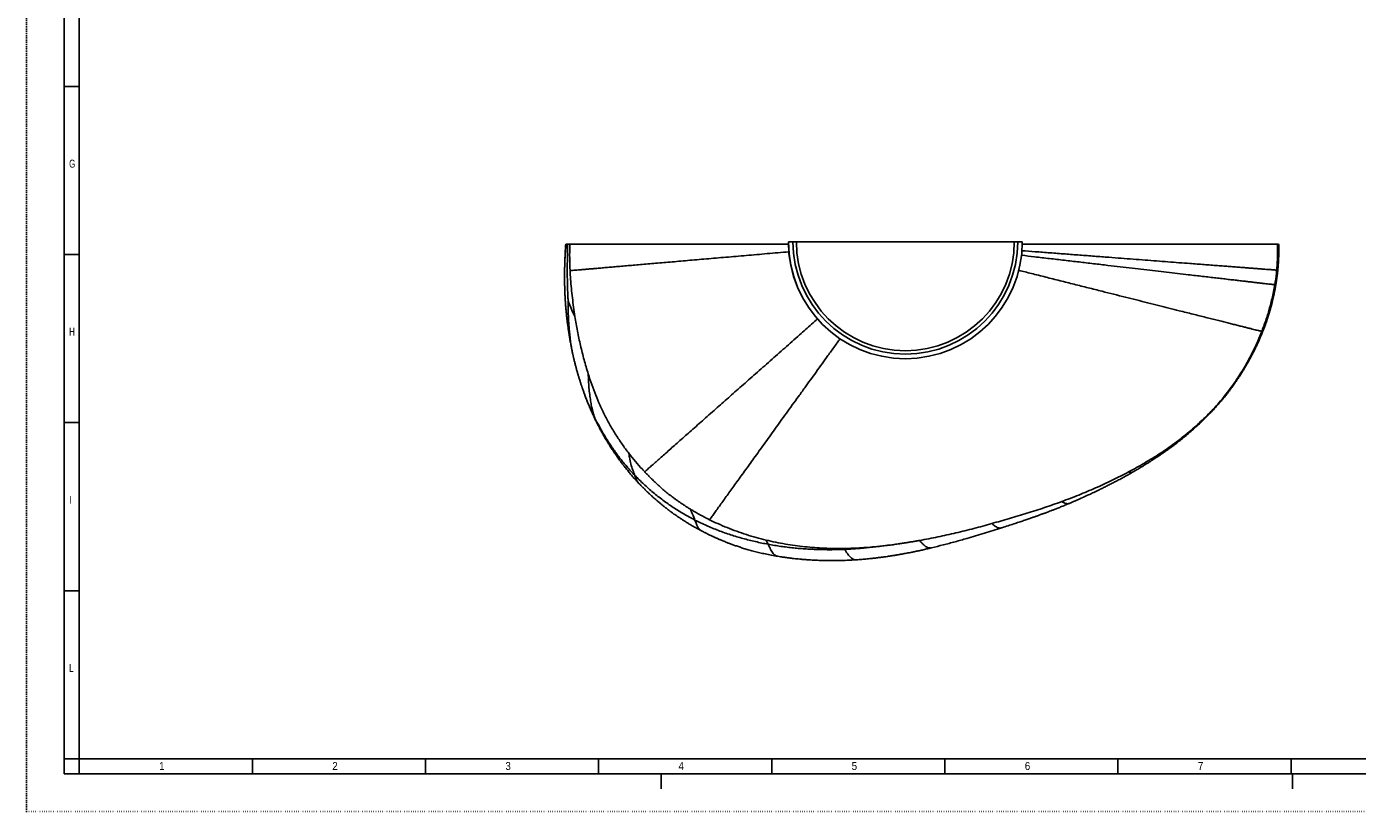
# Model space of a CAD drawing. Extents: x 0 to 841, y 0 to 594.
# Tile 1 of 7: x 0 to 443, y 0 to 261. Entities that reach past the tile are written whole.
import ezdxf

# ---------------------------------------------------------------- set-up
doc = ezdxf.new("R2010")
doc.units = 0
doc.linetypes.add('SLD-PUNTI', pattern=[0.635, 0, -0.635])
doc.linetypes.add('SLD-SOLIDO', pattern=[0])
doc.layers.get('0').update_dxf_attribs({"linetype": 'CONTINUOUS'})
doc.styles.add('SLDTEXTSTYLE2', font='ARIALN.TTF', dxfattribs={"width": 0.87})
doc.styles.add('SLDTEXTSTYLE3', font='GOTHIC.TTF', dxfattribs={"width": 0.913})

msp = doc.modelspace()

# ---------------------------------------------------------------- linework, layer by layer
at = {"color": 7, "linetype": 'SLD-PUNTI'}
for q in [(0.001, 594), (840.999, 0)]:
    msp.add_line((0.001, 0), q, dxfattribs=at)
at = {"color": 7, "linetype": 'SLD-SOLIDO'}
for p, q in [((12.501, 12.5), (12.501, 581.5)), ((17.501, 17.5), (17.501, 576.5)), ((12.501, 241.1), (17.501, 241.1)), ((253.326, 189.452), (253.332, 189.452)), ((253.332, 189.452), (254.852, 189.452)), ((254.852, 189.452), (255.994, 189.452)), ((255.994, 189.452), (328.442, 189.452)), ((329.583, 189.452), (328.442, 189.452)), ((331.103, 189.452), (329.583, 189.452)), ((331.103, 189.452), (331.11, 189.452)), ((12.501, 185.2), (17.501, 185.2)), ((178.963, 182.043), (178.965, 182.128)), ((415.703, 176.991), (415.686, 176.873)), ((181.332, 153.492), (181.336, 153.473)), ((12.501, 129.3), (17.501, 129.3)), ((12.501, 73.4), (17.501, 73.4)), ((12.501, 17.5), (17.501, 17.5)), ((823.501, 17.5), (17.501, 17.5)), ((17.501, 12.5), (17.501, 17.5)), ((75.072, 12.5), (75.072, 17.5)), ((132.644, 12.5), (132.644, 17.5)), ((190.215, 12.5), (190.215, 17.5)), ((247.787, 12.5), (247.787, 17.5)), ((305.358, 12.5), (305.358, 17.5)), ((362.929, 12.5), (362.929, 17.5)), ((420.501, 12.5), (420.501, 17.5)), ((828.501, 12.5), (12.501, 12.5)), ((823.501, 12.5), (17.501, 12.5)), ((210.999, 12.5), (210.999, 7.5)), ((420.999, 12.5), (420.999, 7.5))]:
    msp.add_line(p, q, dxfattribs=at)
for start, end in [(180, 270), (270, 0)]:
    msp.add_arc((292.218, 189.452), 38.892, start, end, dxfattribs=at)
at = {"color": 8, "linetype": 'SLD-SOLIDO'}
for radius in [38.885, 37.365, 36.224]:
    msp.add_arc((292.218, 189.452), radius, 180, 0, dxfattribs=at)
at = {"color": 7, "linetype": 'SLD-SOLIDO'}
for points, knots in [([(179.292, 188.703), (179.289, 188.656), (179.267, 188.36), (179.231, 187.841), (179.186, 187.15), (179.146, 186.486), (179.109, 185.83), (179.076, 185.179), (179.05, 184.652), (179.031, 184.211), (179.014, 183.819), (178.995, 183.33), (178.974, 182.752), (178.962, 182.343), (178.955, 182.125)], [0, 0, 0, 0, 0.0215301, 0.1344018, 0.2377872, 0.336577, 0.436566, 0.5355922, 0.6319176, 0.675573, 0.7342561, 0.8097826, 0.8985155, 1, 1, 1, 1]), ([(179.301, 188.702), (179.301, 188.702), (179.302, 188.702), (179.365, 188.702), (179.403, 188.702)], [0, 0, 0, 0, 0.4094547, 1, 1, 1, 1]), ([(179.403, 188.702), (179.428, 188.702), (179.456, 188.702), (179.523, 188.702), (179.563, 188.702), (179.701, 188.702), (179.814, 188.702), (179.947, 188.702)], [0, 0, 0, 0, 0.25, 0.25, 0.5, 0.5, 1, 1, 1, 1]), ([(179.947, 188.702), (179.993, 188.702), (180.045, 188.702), (180.153, 188.702), (180.21, 188.702), (180.389, 188.702), (180.519, 188.702), (180.662, 188.702)], [0, 0, 0, 0, 0.25, 0.25, 0.5, 0.5, 1, 1, 1, 1]), ([(180.662, 188.702), (180.914, 188.702), (181.419, 188.702), (182.371, 188.702), (183.468, 188.702), (184.737, 188.702), (186.184, 188.702), (187.804, 188.702), (189.572, 188.702), (191.462, 188.702), (193.462, 188.702), (195.567, 188.702), (197.794, 188.702), (199.998, 188.702), (202.154, 188.702), (204.24, 188.702), (206.406, 188.702), (208.651, 188.702), (211.005, 188.702), (213.471, 188.702), (216.048, 188.702), (218.703, 188.702), (221.43, 188.702), (224.363, 188.702), (227.514, 188.702), (230.886, 188.702), (234.33, 188.702), (237.887, 188.702), (241.555, 188.702), (245.332, 188.702), (249.161, 188.702), (251.835, 188.702), (253.239, 188.702), (253.342, 188.702)], [0, 0, 0, 0, 0.035082, 0.0701935, 0.1053021, 0.1403801, 0.1764579, 0.2125667, 0.2486804, 0.2847647, 0.3198223, 0.3549043, 0.3899858, 0.4250427, 0.4537742, 0.4825307, 0.5112917, 0.5400408, 0.5687659, 0.5985406, 0.6283471, 0.6581639, 0.6879697, 0.7177439, 0.7518991, 0.786085, 0.820275, 0.8544358, 0.8900837, 0.925775, 0.9614826, 0.9971772, 1, 1, 1, 1]), ([(180.721, 179.846), (180.98, 179.868), (181.5, 179.912), (182.45, 179.993), (183.528, 180.086), (184.743, 180.19), (186.09, 180.306), (187.572, 180.433), (189.178, 180.571), (190.897, 180.719), (192.729, 180.877), (194.67, 181.044), (196.719, 181.22), (198.873, 181.405), (201.13, 181.6), (203.489, 181.803), (205.947, 182.015), (208.509, 182.236), (211.183, 182.467), (213.962, 182.706), (216.84, 182.954), (219.813, 183.21), (222.877, 183.474), (226.026, 183.746), (229.256, 184.024), (232.557, 184.309), (235.916, 184.599), (239.328, 184.893), (242.793, 185.193), (246.302, 185.495), (249.856, 185.802), (252.251, 186.009), (253.469, 186.114), (253.48, 186.115)], [0, 0, 0, 0, 0.0333502, 0.066701, 0.1000519, 0.1334024, 0.1667525, 0.200103, 0.2334544, 0.2668054, 0.3001581, 0.333513, 0.3668684, 0.4002229, 0.4335757, 0.4669271, 0.5002782, 0.5336306, 0.5669861, 0.600343, 0.6336993, 0.6670537, 0.7004055, 0.7337552, 0.7671045, 0.8004556, 0.8336585, 0.8668616, 0.9000668, 0.9332741, 0.9664816, 0.9996859, 1, 1, 1, 1]), ([(330.98, 186.487), (332.448, 186.375), (335.592, 186.135), (340.371, 185.769), (345.326, 185.39), (350.239, 185.014), (355.106, 184.642), (359.697, 184.292), (364.001, 183.963), (368.008, 183.657), (371.94, 183.356), (375.793, 183.062), (379.558, 182.775), (383.23, 182.494), (386.452, 182.248), (389.238, 182.036), (391.602, 181.856), (393.873, 181.682), (396.051, 181.516), (398.133, 181.358), (400.114, 181.207), (401.99, 181.064), (403.756, 180.93), (405.408, 180.804), (407.001, 180.683), (408.515, 180.568), (409.935, 180.461), (411.207, 180.365), (412.333, 180.28), (413.31, 180.206), (414.14, 180.144), (414.82, 180.093), (415.357, 180.053), (415.603, 180.035), (415.725, 180.026)], [0, 0, 0, 0, 0.0366565, 0.0785265, 0.120398, 0.1622672, 0.2041355, 0.2460052, 0.2818895, 0.3177753, 0.3536639, 0.3895559, 0.4254522, 0.4613502, 0.4972421, 0.5223619, 0.5474832, 0.5726068, 0.5977425, 0.6228989, 0.6480743, 0.6732583, 0.6984408, 0.7236127, 0.7487663, 0.7769183, 0.805062, 0.8332044, 0.8613459, 0.889482, 0.9171105, 0.9447385, 0.9723675, 1, 1, 1, 1]), ([(415.923, 188.702), (415.775, 188.702), (415.481, 188.702), (414.872, 188.702), (414.13, 188.702), (413.222, 188.702), (412.148, 188.702), (410.911, 188.702), (409.517, 188.702), (407.999, 188.702), (406.364, 188.702), (404.625, 188.702), (402.751, 188.702), (400.72, 188.702), (398.53, 188.702), (396.18, 188.702), (393.705, 188.702), (391.13, 188.702), (388.47, 188.702), (385.749, 188.702), (382.954, 188.702), (380.095, 188.702), (376.909, 188.702), (373.378, 188.702), (369.478, 188.702), (365.502, 188.702), (361.568, 188.702), (357.697, 188.702), (353.908, 188.702), (350.085, 188.702), (345.794, 188.702), (341.021, 188.702), (335.968, 188.702), (332.64, 188.702), (331.08, 188.702)], [0, 0, 0, 0, 0.02865834, 0.05734027, 0.08601571, 0.11466518, 0.14420393, 0.17377391, 0.20334011, 0.23287369, 0.26047107, 0.28809953, 0.31572808, 0.34332557, 0.37198188, 0.40067305, 0.42936332, 0.4580184, 0.48595008, 0.51390533, 0.54187768, 0.56985008, 0.59779615, 0.63368697, 0.66960582, 0.70552498, 0.74141625, 0.7742342, 0.80706242, 0.83989347, 0.87271528, 0.91686604, 0.96102759, 1, 1, 1, 1]), ([(415.702, 176.987), (415.711, 177.049), (415.734, 177.213), (415.773, 177.495), (415.812, 177.791), (415.845, 178.045), (415.883, 178.345), (415.926, 178.689), (415.972, 179.082), (416.018, 179.483), (416.06, 179.883), (416.097, 180.244), (416.124, 180.526), (416.148, 180.784), (416.173, 181.063), (416.203, 181.43), (416.234, 181.834), (416.261, 182.214), (416.281, 182.525), (416.3, 182.841), (416.322, 183.234), (416.344, 183.711), (416.362, 184.176), (416.374, 184.555), (416.381, 184.837), (416.388, 185.117), (416.393, 185.433), (416.397, 185.773), (416.399, 186.105), (416.4, 186.418), (416.399, 186.734), (416.396, 187.102), (416.39, 187.509), (416.381, 187.896), (416.371, 188.255), (416.363, 188.51), (416.357, 188.67), (416.355, 188.703)], [0, 0, 0, 0, 0.01694778, 0.04562103, 0.07117071, 0.09299236, 0.11082664, 0.14806151, 0.18026363, 0.21309093, 0.2555371, 0.2830809, 0.30658116, 0.32821422, 0.34963916, 0.37810011, 0.42230585, 0.45315646, 0.47547418, 0.5017831, 0.53373981, 0.57578124, 0.62330943, 0.65194091, 0.67198487, 0.69507924, 0.72298888, 0.75222093, 0.78117129, 0.80736871, 0.83168278, 0.86133199, 0.90069757, 0.93506849, 0.95948847, 0.99170903, 1, 1, 1, 1]), ([(416.232, 188.702), (416.271, 188.702), (416.341, 188.702), (416.347, 188.702), (416.349, 188.702)], [0, 0, 0, 0, 0.5507054, 1, 1, 1, 1]), ([(178.953, 182.072), (178.949, 181.914), (178.941, 181.627), (178.933, 181.245), (178.927, 180.956), (178.922, 180.728), (178.917, 180.43), (178.911, 180.025), (178.905, 179.58), (178.902, 179.192), (178.899, 178.857), (178.897, 178.49), (178.895, 178.034), (178.894, 177.507), (178.896, 176.98), (178.899, 176.524), (178.903, 176.128), (178.908, 175.704), (178.915, 175.273), (178.923, 174.858), (178.931, 174.507), (178.939, 174.192), (178.947, 173.906), (178.956, 173.605), (178.967, 173.263), (178.98, 172.907), (178.992, 172.597), (179.002, 172.333), (179.014, 172.055), (179.031, 171.684), (179.052, 171.262), (179.074, 170.847), (179.096, 170.47), (179.12, 170.07), (179.148, 169.631), (179.177, 169.202), (179.209, 168.75), (179.248, 168.232), (179.297, 167.624), (179.35, 167.022), (179.401, 166.471), (179.457, 165.906), (179.518, 165.31), (179.583, 164.717), (179.642, 164.201), (179.7, 163.712), (179.767, 163.162), (179.849, 162.52), (179.94, 161.823), (180.033, 161.136), (180.121, 160.508), (180.2, 159.961), (180.269, 159.495), (180.321, 159.147), (180.36, 158.896), (180.391, 158.693), (180.432, 158.432), (180.491, 158.067), (180.564, 157.621), (180.651, 157.105), (180.751, 156.534), (180.869, 155.883), (181.005, 155.153), (181.16, 154.342), (181.271, 153.782), (181.33, 153.489)], [0, 0, 0, 0, 0.0172641, 0.0311486, 0.041613, 0.0487446, 0.0557471, 0.073453, 0.091555, 0.1028291, 0.1138151, 0.1264235, 0.1410149, 0.1615093, 0.1819643, 0.1968546, 0.2102557, 0.2246429, 0.2427099, 0.2561391, 0.2687156, 0.2799933, 0.2895805, 0.299129, 0.311788, 0.3255418, 0.3364342, 0.3441874, 0.3532446, 0.3653389, 0.3829086, 0.3971433, 0.4085305, 0.4221722, 0.4387788, 0.4542484, 0.4668859, 0.4859179, 0.508432, 0.5305243, 0.5492299, 0.5664812, 0.5900914, 0.6120919, 0.6286485, 0.6441443, 0.6630133, 0.6856944, 0.7106764, 0.7351902, 0.7568866, 0.7757782, 0.7918877, 0.8052757, 0.8120107, 0.8179284, 0.8264962, 0.8391514, 0.8558837, 0.8729312, 0.8927887, 0.9154417, 0.940872, 0.9690378, 1, 1, 1, 1]), ([(415.091, 175.156), (414.97, 175.17), (414.727, 175.197), (414.172, 175.261), (413.471, 175.341), (412.623, 175.439), (411.637, 175.552), (410.517, 175.682), (409.269, 175.826), (407.881, 175.987), (406.39, 176.16), (404.815, 176.342), (403.175, 176.533), (401.422, 176.736), (399.56, 176.952), (397.593, 177.181), (395.525, 177.421), (393.359, 177.673), (391.101, 177.936), (388.752, 178.209), (385.982, 178.531), (382.779, 178.904), (379.128, 179.329), (375.386, 179.765), (371.557, 180.21), (367.648, 180.666), (363.666, 181.129), (359.39, 181.627), (354.823, 182.159), (349.985, 182.723), (345.099, 183.293), (340.171, 183.867), (335.42, 184.421), (332.294, 184.785), (330.835, 184.955)], [0, 0, 0, 0, 0.0281403, 0.0562804, 0.0844255, 0.1125726, 0.1407207, 0.1683665, 0.1960115, 0.2236541, 0.2512992, 0.2764359, 0.3015765, 0.3267203, 0.3518657, 0.3770102, 0.4021509, 0.4272852, 0.452411, 0.4775303, 0.5026569, 0.5385648, 0.5744726, 0.6103763, 0.6462769, 0.6821761, 0.718074, 0.7539696, 0.7958492, 0.8377297, 0.8796096, 0.921491, 0.9633713, 1, 1, 1, 1]), ([(412.771, 164.28), (412.798, 164.366), (412.848, 164.525), (412.925, 164.766), (413.014, 165.051), (413.109, 165.353), (413.199, 165.645), (413.267, 165.868), (413.328, 166.072), (413.406, 166.334), (413.499, 166.65), (413.598, 167.001), (413.701, 167.369), (413.81, 167.769), (413.931, 168.225), (414.047, 168.673), (414.155, 169.104), (414.277, 169.601), (414.404, 170.13), (414.529, 170.67), (414.63, 171.116), (414.727, 171.556), (414.822, 172.002), (414.908, 172.416), (414.98, 172.771), (415.041, 173.078), (415.097, 173.367), (415.15, 173.648), (415.196, 173.895), (415.234, 174.104), (415.265, 174.273), (415.294, 174.441), (415.333, 174.66), (415.384, 174.959), (415.442, 175.309), (415.505, 175.702), (415.571, 176.121), (415.629, 176.505), (415.676, 176.817), (415.697, 176.963), (415.707, 177.025)], [0, 0, 0, 0, 0.0231875, 0.0427062, 0.0596589, 0.0918876, 0.1146402, 0.1292024, 0.144633, 0.1629093, 0.191039, 0.2193618, 0.2454964, 0.2776499, 0.3136907, 0.3523267, 0.3824396, 0.4142504, 0.4685878, 0.5058501, 0.5397806, 0.5721766, 0.6080198, 0.6430341, 0.6683863, 0.690089, 0.714348, 0.7356132, 0.7558133, 0.7718066, 0.7837714, 0.7947991, 0.8108488, 0.8342551, 0.8654883, 0.8944575, 0.9285803, 0.966531, 0.9857018, 1, 1, 1, 1]), ([(205.543, 112.951), (205.882, 113.251), (206.56, 113.851), (207.71, 114.869), (208.962, 115.977), (210.322, 117.181), (211.786, 118.477), (213.354, 119.864), (215.02, 121.338), (216.779, 122.894), (218.63, 124.531), (220.57, 126.246), (222.595, 128.037), (224.705, 129.903), (226.895, 131.839), (229.074, 133.765), (231.231, 135.673), (233.354, 137.549), (235.537, 139.478), (237.778, 141.46), (240.076, 143.49), (242.426, 145.568), (244.828, 147.691), (247.237, 149.819), (249.657, 151.958), (252.081, 154.1), (254.546, 156.278), (256.868, 158.33), (259.036, 160.245), (261.02, 161.998), (262.363, 163.185), (263.024, 163.769)], [0, 0, 0, 0, 0.0380753, 0.0761523, 0.1142319, 0.1523132, 0.1903948, 0.2284758, 0.2665569, 0.3046378, 0.3427187, 0.3807994, 0.4188796, 0.4569588, 0.4950366, 0.5331159, 0.566444, 0.5997789, 0.6331172, 0.6664554, 0.6997907, 0.7331206, 0.7664434, 0.7997577, 0.8313703, 0.8629884, 0.8946134, 0.9262419, 0.9510907, 0.9759316, 1, 1, 1, 1]), ([(402.852, 143.974), (403.113, 144.372), (403.611, 145.131), (404.302, 146.231), (404.91, 147.225), (405.437, 148.11), (405.887, 148.884), (406.263, 149.544), (406.545, 150.049), (406.752, 150.425), (406.925, 150.743), (407.13, 151.121), (407.382, 151.594), (407.657, 152.119), (407.928, 152.645), (408.178, 153.14), (408.408, 153.6), (408.614, 154.021), (408.8, 154.405), (408.991, 154.804), (409.214, 155.276), (409.562, 156.028), (409.995, 156.991), (410.381, 157.887), (410.637, 158.496), (410.776, 158.833), (410.894, 159.122), (410.991, 159.36), (411.072, 159.562), (411.152, 159.763), (411.25, 160.01), (411.378, 160.339), (411.541, 160.764), (411.71, 161.211), (411.877, 161.666), (412.037, 162.109), (412.208, 162.594), (412.389, 163.119), (412.58, 163.688), (412.706, 164.08), (412.771, 164.282)], [0, 0, 0, 0, 0.0631527, 0.120512, 0.1719004, 0.217307, 0.2567219, 0.2901479, 0.3176732, 0.3331854, 0.3470425, 0.365768, 0.3904151, 0.4181925, 0.4443778, 0.4688905, 0.4917117, 0.5126434, 0.5309799, 0.5483451, 0.5712091, 0.6001108, 0.657911, 0.7104415, 0.728744, 0.7448144, 0.7584673, 0.7697114, 0.7785548, 0.7870618, 0.7981461, 0.8137242, 0.8337977, 0.8583663, 0.8772422, 0.898115, 0.9209842, 0.9457771, 0.9721493, 1, 1, 1, 1]), ([(181.331, 153.481), (181.377, 153.259), (181.457, 152.864), (181.569, 152.344), (181.65, 151.974), (181.707, 151.716), (181.753, 151.511), (181.801, 151.302), (181.871, 150.996), (181.963, 150.602), (182.076, 150.126), (182.194, 149.641), (182.322, 149.126), (182.458, 148.593), (182.591, 148.079), (182.718, 147.6), (182.848, 147.12), (182.995, 146.584), (183.152, 146.029), (183.305, 145.498), (183.447, 145.016), (183.593, 144.525), (183.757, 143.989), (183.933, 143.422), (184.108, 142.873), (184.267, 142.382), (184.413, 141.935), (184.538, 141.563), (184.658, 141.208), (184.79, 140.82), (184.964, 140.317), (185.095, 139.949), (185.167, 139.745)], [0, 0, 0, 0, 0.0480519, 0.0851475, 0.1115404, 0.1273584, 0.140321, 0.1552649, 0.1721986, 0.205884, 0.2397247, 0.2744934, 0.3100986, 0.3506148, 0.3894725, 0.4212094, 0.4543436, 0.4937766, 0.5377261, 0.5754428, 0.6099148, 0.6434697, 0.6832014, 0.7279464, 0.7682851, 0.8043756, 0.8368698, 0.866581, 0.8863206, 0.9150468, 0.9529807, 1, 1, 1, 1]), ([(387.241, 126.431), (387.785, 126.915), (388.839, 127.852), (390.336, 129.248), (391.711, 130.574), (392.965, 131.829), (394.105, 133.006), (395.115, 134.085), (396.002, 135.065), (396.775, 135.944), (397.457, 136.743), (398.051, 137.458), (398.549, 138.071), (398.957, 138.585), (399.285, 139.004), (399.572, 139.377), (399.849, 139.74), (400.142, 140.129), (400.457, 140.554), (400.842, 141.079), (401.3, 141.715), (401.818, 142.45), (402.339, 143.207), (402.679, 143.714), (402.847, 143.966)], [0, 0, 0, 0, 0.0928724, 0.1798309, 0.2609938, 0.3363756, 0.4059823, 0.4698032, 0.5246727, 0.5743941, 0.6189707, 0.6584069, 0.6927074, 0.719437, 0.7419301, 0.7604697, 0.7793414, 0.800007, 0.8224653, 0.8467142, 0.8829756, 0.9221572, 0.9613135, 1, 1, 1, 1]), ([(185.163, 139.756), (185.205, 139.637), (185.286, 139.411), (185.429, 139.019), (185.587, 138.588), (185.754, 138.139), (185.912, 137.719), (186.063, 137.327), (186.205, 136.961), (186.365, 136.551), (186.555, 136.075), (186.791, 135.493), (187.068, 134.825), (187.38, 134.088), (187.708, 133.335), (188.017, 132.641), (188.253, 132.122), (188.417, 131.766), (188.518, 131.549), (188.632, 131.306), (188.781, 130.99), (188.985, 130.562), (189.249, 130.018), (189.448, 129.618), (189.558, 129.399)], [0, 0, 0, 0, 0.0393151, 0.0751734, 0.1186422, 0.1604919, 0.1996355, 0.2360049, 0.2702855, 0.3028684, 0.3540709, 0.4078928, 0.4696396, 0.5453616, 0.6183781, 0.686479, 0.7467903, 0.7697042, 0.7900053, 0.8101056, 0.840345, 0.8819513, 0.9350669, 1, 1, 1, 1]), ([(189.558, 129.398), (189.704, 129.112), (189.971, 128.584), (190.342, 127.865), (190.641, 127.295), (190.868, 126.869), (191.039, 126.552), (191.186, 126.281), (191.336, 126.007), (191.501, 125.708), (191.681, 125.385), (192.178, 124.503), (192.798, 123.445), (193.539, 122.238), (194.04, 121.443), (194.493, 120.742), (194.855, 120.191), (195.15, 119.749), (195.407, 119.367), (195.678, 118.968), (195.971, 118.542), (196.307, 118.061), (196.709, 117.491), (197.2, 116.81), (197.784, 116.018), (198.466, 115.117), (199.251, 114.112), (200.146, 113.007), (201.157, 111.808), (202.29, 110.518), (203.103, 109.643), (203.528, 109.186)], [0, 0, 0, 0, 0.0390889, 0.071943, 0.0983866, 0.1173635, 0.1306354, 0.1421656, 0.1548496, 0.1686894, 0.1836867, 0.1998429, 0.2918251, 0.3328497, 0.3722799, 0.4062136, 0.4344613, 0.4523551, 0.4708762, 0.4904802, 0.5111724, 0.5338526, 0.5620316, 0.596075, 0.6359935, 0.6817989, 0.7335049, 0.7911242, 0.8546694, 0.924159, 1, 1, 1, 1]), ([(367.963, 112.912), (368.339, 113.13), (369.057, 113.548), (370.078, 114.156), (370.996, 114.711), (371.813, 115.212), (372.529, 115.656), (373.146, 116.043), (373.664, 116.371), (374.083, 116.64), (374.404, 116.847), (374.624, 116.989), (374.754, 117.074), (374.836, 117.127), (374.919, 117.181), (375.072, 117.281), (375.319, 117.443), (375.717, 117.705), (376.262, 118.068), (376.969, 118.544), (377.814, 119.123), (378.796, 119.808), (379.91, 120.603), (381.153, 121.515), (382.52, 122.55), (384.005, 123.715), (385.603, 125.016), (386.687, 125.953), (387.25, 126.439)], [0, 0, 0, 0, 0.0557199, 0.1064416, 0.1522416, 0.1931233, 0.229087, 0.2601331, 0.2862618, 0.307473, 0.3237666, 0.3351425, 0.3408976, 0.3436966, 0.3476191, 0.3535437, 0.3668988, 0.3851983, 0.4140087, 0.450084, 0.4934239, 0.5440273, 0.6018921, 0.6670164, 0.7393986, 0.8190379, 0.9059361, 1, 1, 1, 1]), ([(205.543, 112.951), (205.675, 112.811), (205.941, 112.529), (206.343, 112.109), (206.751, 111.688), (207.433, 110.994), (208.397, 110.039), (209.662, 108.839), (210.952, 107.67), (212.271, 106.535), (213.621, 105.435), (214.796, 104.532), (215.784, 103.804), (216.575, 103.238), (217.383, 102.677), (218.209, 102.12), (219.051, 101.567), (219.91, 101.018), (220.493, 100.662), (220.787, 100.482)], [0, 0, 0, 0, 0.0292738, 0.0587306, 0.088371, 0.1181948, 0.2064858, 0.2944844, 0.3828568, 0.4708355, 0.5586402, 0.6472148, 0.6958229, 0.7450248, 0.7948211, 0.8452113, 0.8961942, 0.9477789, 1, 1, 1, 1]), ([(346.754, 102.446), (347.062, 102.577), (347.642, 102.823), (348.453, 103.173), (349.154, 103.478), (349.745, 103.737), (350.226, 103.95), (350.603, 104.118), (350.9, 104.251), (351.139, 104.359), (351.341, 104.449), (351.588, 104.561), (351.915, 104.71), (352.352, 104.909), (352.856, 105.14), (353.447, 105.413), (354.129, 105.731), (354.913, 106.1), (355.793, 106.52), (356.783, 106.999), (357.883, 107.539), (359.092, 108.14), (360.38, 108.791), (361.742, 109.493), (363.173, 110.246), (364.694, 111.067), (366.303, 111.959), (367.399, 112.588), (367.962, 112.911)], [0, 0, 0, 0, 0.042372, 0.0796535, 0.1118954, 0.1391068, 0.1612875, 0.1784376, 0.1914118, 0.2024346, 0.2116208, 0.2194293, 0.2368056, 0.2570776, 0.2802457, 0.3070513, 0.3397608, 0.3757581, 0.417035, 0.4635907, 0.5154244, 0.5725347, 0.6349209, 0.6985745, 0.7669182, 0.839951, 0.9176732, 1, 1, 1, 1]), ([(203.528, 109.186), (203.778, 108.922), (204.298, 108.375), (205.11, 107.548), (205.938, 106.728), (206.736, 105.964), (207.464, 105.287), (208.096, 104.713), (208.677, 104.194), (209.256, 103.687), (209.903, 103.131), (210.619, 102.527), (211.399, 101.884), (212.118, 101.305), (212.722, 100.827), (213.166, 100.482), (213.526, 100.206), (213.804, 99.996), (214.037, 99.82), (214.294, 99.628), (214.626, 99.383), (215.055, 99.07), (215.581, 98.692), (216.222, 98.242), (216.992, 97.716), (217.893, 97.117), (218.927, 96.454), (220.096, 95.732), (221.404, 94.96), (222.854, 94.139), (223.878, 93.593), (224.412, 93.309)], [0, 0, 0, 0, 0.0413744, 0.0859541, 0.1319221, 0.1739868, 0.2117331, 0.2451551, 0.271181, 0.3003759, 0.3327421, 0.3682801, 0.4069907, 0.4478403, 0.4733087, 0.4946425, 0.511841, 0.524904, 0.5343195, 0.5451226, 0.5613409, 0.5813315, 0.6055482, 0.6350228, 0.6705619, 0.7116216, 0.7582036, 0.810309, 0.8679385, 0.9310966, 1, 1, 1, 1]), ([(324.293, 94.318), (324.981, 94.54), (326.303, 94.966), (328.201, 95.587), (329.934, 96.16), (331.501, 96.687), (332.903, 97.165), (334.14, 97.595), (335.214, 97.975), (336.124, 98.302), (336.871, 98.574), (337.41, 98.771), (337.773, 98.906), (337.994, 98.988), (338.172, 99.054), (338.388, 99.134), (338.714, 99.256), (339.202, 99.439), (339.841, 99.681), (340.631, 99.982), (341.571, 100.343), (342.66, 100.768), (343.897, 101.26), (345.279, 101.825), (346.246, 102.232), (346.754, 102.446)], [0, 0, 0, 0, 0.0906149, 0.17402, 0.2502636, 0.3193459, 0.3812666, 0.4360252, 0.4836217, 0.5240559, 0.5573277, 0.5834372, 0.5961187, 0.6060028, 0.6130901, 0.6199983, 0.6350918, 0.65697, 0.6856333, 0.7210816, 0.7633146, 0.8123314, 0.8681309, 0.9307129, 1, 1, 1, 1]), ([(224.412, 93.309), (224.731, 93.142), (225.328, 92.83), (226.168, 92.406), (226.883, 92.054), (227.473, 91.769), (227.935, 91.551), (228.316, 91.373), (228.657, 91.216), (229.006, 91.058), (229.362, 90.898), (229.735, 90.733), (230.125, 90.563), (230.557, 90.377), (231.035, 90.175), (231.58, 89.949), (232.194, 89.7), (232.939, 89.404), (233.832, 89.06), (234.885, 88.67), (236.07, 88.25), (237.39, 87.807), (238.847, 87.35), (240.409, 86.896), (242.072, 86.452), (243.83, 86.02), (245.713, 85.601), (247.722, 85.199), (249.107, 84.962), (249.819, 84.84)], [0, 0, 0, 0, 0.0401608, 0.0751395, 0.1048111, 0.129146, 0.1481437, 0.161804, 0.1760932, 0.1900368, 0.2045765, 0.2197496, 0.2355609, 0.2520115, 0.2722215, 0.2934466, 0.317815, 0.3460945, 0.3828047, 0.424524, 0.4712533, 0.5229937, 0.5797463, 0.6415101, 0.7043329, 0.7716066, 0.8433261, 0.9194904, 1, 1, 1, 1]), ([(300.895, 87.651), (302.209, 87.973), (304.837, 88.617), (308.757, 89.664), (313.314, 90.937), (318.499, 92.472), (322.362, 93.703), (324.294, 94.318)], [0, 0, 0, 0, 0.1668304, 0.3334736, 0.5001182, 0.7500829, 1, 1, 1, 1]), ([(249.819, 84.84), (250.099, 84.794), (250.618, 84.709), (251.338, 84.599), (251.93, 84.512), (252.399, 84.445), (252.749, 84.397), (253.014, 84.361), (253.234, 84.332), (253.45, 84.304), (253.684, 84.274), (254.11, 84.221), (254.767, 84.142), (255.656, 84.044), (256.634, 83.944), (257.693, 83.846), (258.856, 83.75), (260.431, 83.636), (262.426, 83.522), (264.857, 83.43), (267.423, 83.39), (270.124, 83.41), (272.958, 83.499), (274.888, 83.619), (275.875, 83.68)], [0, 0, 0, 0, 0.0325254, 0.0603748, 0.0835886, 0.1012123, 0.1147512, 0.1242055, 0.1318408, 0.1401793, 0.1492228, 0.1589712, 0.1894145, 0.2251894, 0.2616362, 0.3023322, 0.3472761, 0.3956606, 0.483581, 0.5766358, 0.6748214, 0.7781325, 0.8865708, 1, 1, 1, 1]), ([(275.875, 83.68), (276.512, 83.725), (277.738, 83.813), (279.503, 83.97), (281.125, 84.135), (282.605, 84.305), (283.942, 84.473), (285.139, 84.634), (286.159, 84.779), (287.014, 84.906), (287.715, 85.014), (288.31, 85.108), (288.797, 85.187), (289.178, 85.25), (289.453, 85.296), (289.641, 85.328), (289.825, 85.359), (290.076, 85.401), (290.448, 85.466), (290.935, 85.551), (291.542, 85.66), (292.275, 85.795), (293.136, 85.958), (294.123, 86.151), (295.237, 86.377), (296.476, 86.639), (297.84, 86.939), (299.328, 87.278), (300.359, 87.523), (300.894, 87.651)], [0, 0, 0, 0, 0.0753842, 0.145071, 0.2092138, 0.2678124, 0.3208648, 0.3683701, 0.4103294, 0.4424955, 0.4704172, 0.4940952, 0.5135298, 0.5287214, 0.5396703, 0.5463767, 0.5512861, 0.5616499, 0.5764924, 0.5958181, 0.6200403, 0.6494324, 0.683999, 0.7237433, 0.7686672, 0.8187722, 0.8740592, 0.9345278, 1, 1, 1, 1])]:
    msp.add_open_spline(points, degree=3, knots=knots, dxfattribs=at)
at = {"color": 8, "linetype": 'SLD-SOLIDO'}
for points, knots in [([(178.965, 182.128), (178.978, 182.61), (179.013, 183.954), (179.155, 186.161), (179.32, 187.856), (179.403, 188.702)], [0, 0, 0, 0, 0.218528, 0.6094874, 1, 1, 1, 1]), ([(180.08, 169.967), (180.049, 170.361), (179.988, 171.737), (179.872, 174.468), (179.796, 177.838), (179.808, 181.981), (179.842, 185.656), (179.913, 187.886), (179.947, 188.702)], [0, 0, 0, 0, 0.08333333, 0.16666667, 0.33333333, 0.5, 0.66666667, 0.76315137, 0.76315137, 0.76315137, 0.76315137]), ([(180.662, 188.702), (180.655, 188.531), (180.6, 186.969), (180.561, 184.015), (180.649, 181.235), (180.721, 179.846)], [0.54140802, 0.54140802, 0.54140802, 0.54140802, 0.56810056, 0.78405028, 1, 1, 1, 1]), ([(415.975, 185.599), (415.978, 186.382), (415.966, 187.417), (415.932, 188.451), (415.923, 188.702)], [0.71819543, 0.71819543, 0.71819543, 0.71819543, 0.79452556, 0.81904333, 0.81904333, 0.81904333, 0.81904333]), ([(416.232, 188.702), (416.2, 187.792), (416.116, 186.756), (415.99, 185.717), (415.975, 185.599)], [0.74388125, 0.74388125, 0.74388125, 0.74388125, 0.91666667, 0.93869745, 0.93869745, 0.93869745, 0.93869745]), ([(415.686, 176.873), (415.697, 176.952), (415.752, 177.365), (415.832, 178.045), (415.893, 178.684), (415.939, 179.309), (415.971, 179.948), (415.989, 180.594), (415.993, 181.24), (415.985, 181.893), (415.966, 182.561), (415.945, 183.043), (415.931, 183.3), (415.93, 183.33)], [0, 0, 0, 0, 0.08333333, 0.16666667, 0.25, 0.33333333, 0.41666667, 0.5, 0.58333333, 0.66666667, 0.75, 0.83333333, 0.84445915, 0.84445915, 0.84445915, 0.84445915]), ([(415.725, 180.026), (415.75, 180.301), (415.795, 180.852), (415.852, 181.678), (415.898, 182.504), (415.919, 183.055), (415.929, 183.33)], [0.89292098, 0.89292098, 0.89292098, 0.89292098, 0.91969073, 0.94646048, 0.97323023, 1, 1, 1, 1]), ([(415.929, 183.33), (415.936, 183.52), (415.948, 183.898), (415.962, 184.465), (415.971, 185.032), (415.974, 185.41), (415.975, 185.599)], [0.819043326, 0.819043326, 0.819043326, 0.819043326, 0.837512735, 0.855982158, 0.87445158, 0.892920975, 0.892920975, 0.892920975, 0.892920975]), ([(180.721, 179.846), (180.77, 178.887), (180.901, 176.89), (181.167, 173.857), (181.492, 170.749), (181.875, 167.647), (182.174, 165.586), (182.335, 164.557)], [0.013877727, 0.013877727, 0.013877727, 0.013877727, 0.018032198, 0.022540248, 0.027048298, 0.031556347, 0.036064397, 0.036064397, 0.036064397, 0.036064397]), ([(329.915, 179.961), (331.322, 179.607), (334.338, 178.847), (338.914, 177.695), (343.662, 176.499), (348.368, 175.314), (353.024, 174.142), (357.415, 173.037), (361.525, 172.002), (365.352, 171.039), (369.108, 170.093), (372.787, 169.168), (376.381, 168.263), (379.886, 167.381), (382.959, 166.608), (385.616, 165.94), (387.87, 165.373), (390.036, 164.828), (392.113, 164.306), (394.097, 163.807), (395.982, 163.333), (397.767, 162.885), (399.445, 162.464), (401.015, 162.069), (402.531, 161.689), (403.974, 161.327), (405.32, 160.989), (406.525, 160.687), (407.593, 160.42), (408.514, 160.19), (409.291, 159.995), (409.926, 159.837), (410.425, 159.713), (410.638, 159.661), (410.745, 159.634)], [0, 0, 0, 0, 0.0365981, 0.0784795, 0.1203601, 0.1622388, 0.2041208, 0.246002, 0.2819005, 0.3178019, 0.3537036, 0.3896047, 0.4255067, 0.4614119, 0.4973188, 0.5224467, 0.5475686, 0.5726969, 0.5978328, 0.622974, 0.6481179, 0.6732623, 0.6984053, 0.7235461, 0.7486836, 0.7768328, 0.8049795, 0.8331293, 0.8612815, 0.8894341, 0.9170822, 0.9447254, 0.972362, 1, 1, 1, 1]), ([(415.092, 175.156), (415.305, 176.417), (415.533, 178.039), (415.693, 179.669), (415.725, 180.026)], [0.4860222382, 0.4860222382, 0.4860222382, 0.4860222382, 0.4915750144, 0.4931324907, 0.4931324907, 0.4931324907, 0.4931324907]), ([(412.965, 166.083), (413.076, 166.456), (413.292, 167.203), (413.702, 168.703), (414.18, 170.586), (414.678, 172.863), (414.962, 174.39), (415.091, 175.156)], [0.42196715, 0.42196715, 0.42196715, 0.42196715, 0.49422127, 0.56647537, 0.71098358, 0.85549179, 1, 1, 1, 1]), ([(412.966, 166.083), (413.09, 166.432), (413.353, 167.19), (413.737, 168.352), (414.112, 169.569), (414.456, 170.784), (414.768, 172), (415.043, 173.219), (415.29, 174.461), (415.514, 175.746), (415.653, 176.644), (415.686, 176.873)], [0.26262484, 0.26262484, 0.26262484, 0.26262484, 0.33333333, 0.41666667, 0.5, 0.58333333, 0.66666667, 0.75, 0.83333333, 0.91666667, 1, 1, 1, 1]), ([(180.08, 169.967), (180.077, 169.881), (180.069, 169.687), (180.068, 169.326), (180.069, 168.907), (180.073, 168.455), (180.082, 167.552), (180.107, 165.782), (180.187, 163.712), (180.317, 161.744), (180.43, 160.356), (180.562, 158.991), (180.701, 157.72), (180.844, 156.561), (180.984, 155.527), (181.127, 154.599), (181.239, 153.935), (181.314, 153.576), (181.332, 153.492)], [0, 0, 0, 0, 0.0165405, 0.0373016, 0.0609987, 0.0862402, 0.1117166, 0.2105584, 0.3859585, 0.4642387, 0.5425699, 0.6209575, 0.699403, 0.7693129, 0.8390387, 0.9087655, 0.9786763, 1, 1, 1, 1]), ([(180.08, 169.967), (180.115, 169.869), (180.574, 168.427), (181.35, 166.536), (182.098, 165.017), (182.335, 164.557)], [0, 0, 0, 0, 0.08333333, 0.33333333, 0.44241577, 0.44241577, 0.44241577, 0.44241577]), ([(182.335, 164.557), (182.588, 162.944), (183.148, 159.729), (184.163, 154.94), (185.165, 150.985), (186.053, 147.842), (186.526, 146.278), (186.771, 145.498)], [0.036064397, 0.036064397, 0.036064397, 0.036064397, 0.043133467, 0.050202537, 0.057271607, 0.060806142, 0.064340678, 0.064340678, 0.064340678, 0.064340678]), ([(411.803, 162.508), (411.906, 162.803), (412.109, 163.396), (412.405, 164.29), (412.695, 165.185), (412.876, 165.784), (412.965, 166.083)], [0.18979554, 0.18979554, 0.18979554, 0.18979554, 0.24783845, 0.30588135, 0.36392426, 0.42196715, 0.42196715, 0.42196715, 0.42196715]), ([(412.758, 164.282), (412.705, 164.118), (412.576, 163.721), (412.242, 163.127), (411.95, 162.714), (411.803, 162.508)], [0, 0, 0, 0, 0.2620563, 0.6307051, 1, 1, 1, 1]), ([(402.394, 143.633), (403.373, 145.099), (405.244, 148.089), (407.759, 152.743), (409.537, 156.623), (410.476, 158.944), (410.745, 159.634)], [0.436462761, 0.436462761, 0.436462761, 0.436462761, 0.444115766, 0.451768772, 0.459421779, 0.462641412, 0.462641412, 0.462641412, 0.462641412]), ([(410.745, 159.634), (410.837, 159.872), (411.02, 160.348), (411.287, 161.065), (411.549, 161.784), (411.719, 162.266), (411.803, 162.508)], [0, 0, 0, 0, 0.04744889, 0.09489777, 0.14234666, 0.18979554, 0.18979554, 0.18979554, 0.18979554]), ([(227.106, 96.983), (227.381, 97.365), (227.931, 98.13), (228.848, 99.404), (229.837, 100.777), (230.901, 102.255), (232.038, 103.832), (233.245, 105.508), (234.522, 107.28), (235.865, 109.144), (237.274, 111.097), (238.745, 113.138), (240.278, 115.264), (241.87, 117.472), (243.52, 119.76), (245.229, 122.129), (246.997, 124.581), (248.823, 127.112), (250.705, 129.72), (252.64, 132.403), (254.627, 135.157), (256.664, 137.979), (258.66, 140.746), (260.623, 143.467), (262.542, 146.124), (264.499, 148.836), (266.188, 151.176), (267.588, 153.116), (268.692, 154.644), (269.672, 156.002), (270.289, 156.857), (270.526, 157.185)], [0, 0, 0, 0, 0.0381318, 0.0762646, 0.1143997, 0.1525366, 0.1906743, 0.2288112, 0.2669475, 0.3050833, 0.3432192, 0.3813554, 0.4194919, 0.4576276, 0.4957618, 0.5338971, 0.5720403, 0.6101898, 0.6483415, 0.6864918, 0.7246376, 0.762777, 0.8009072, 0.8342689, 0.8676371, 0.9010128, 0.9343914, 0.9525078, 0.9706185, 0.9887302, 1, 1, 1, 1]), ([(186.771, 145.498), (187.143, 144.314), (187.924, 141.957), (189.222, 138.463), (190.673, 135.029), (192.278, 131.664), (194.033, 128.374), (195.955, 125.177), (198.036, 122.083), (199.515, 120.085), (200.276, 119.103)], [0.064340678, 0.064340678, 0.064340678, 0.064340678, 0.069708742, 0.075076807, 0.080444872, 0.085812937, 0.091181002, 0.096549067, 0.101917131, 0.107285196, 0.107285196, 0.107285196, 0.107285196]), ([(186.771, 145.498), (186.779, 145.139), (186.806, 143.98), (186.89, 142.059), (187.118, 139.72), (187.414, 137.514), (187.677, 135.647), (188.01, 133.935), (188.48, 132.267), (188.87, 131.184), (189.011, 130.786)], [0.37986111, 0.37986111, 0.37986111, 0.37986111, 0.41666667, 0.5, 0.58333333, 0.66666667, 0.75, 0.83333333, 0.91666667, 1, 1, 1, 1]), ([(386.552, 126.222), (387.302, 126.858), (388.79, 128.147), (390.973, 130.135), (393.088, 132.197), (395.806, 135.047), (398.991, 138.805), (401.3, 141.997), (402.394, 143.633)], [0.402281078, 0.402281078, 0.402281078, 0.402281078, 0.406553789, 0.410826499, 0.415099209, 0.419371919, 0.427917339, 0.436462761, 0.436462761, 0.436462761, 0.436462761]), ([(402.851, 143.985), (402.833, 143.954), (402.768, 143.843), (402.637, 143.737), (402.475, 143.668), (402.394, 143.633)], [0, 0, 0, 0, 0.1629286, 0.581499, 1, 1, 1, 1]), ([(189.011, 130.786), (188.58, 131.664), (187.718, 133.418), (186.554, 136.108), (185.706, 138.218), (185.282, 139.446), (185.177, 139.751)], [0, 0, 0, 0, 0.3003086, 0.6005504, 0.9007943, 1, 1, 1, 1]), ([(189.561, 129.4), (189.529, 129.462), (189.44, 129.637), (189.318, 129.932), (189.182, 130.299), (189.068, 130.624), (189.011, 130.786)], [0, 0, 0, 0, 0.1574035, 0.4392027, 0.7202561, 1, 1, 1, 1]), ([(366.411, 112.883), (367.303, 113.352), (369.078, 114.311), (371.705, 115.81), (374.298, 117.369), (376.855, 118.988), (379.365, 120.677), (381.823, 122.444), (384.222, 124.289), (385.782, 125.569), (386.552, 126.222)], [0.367229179, 0.367229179, 0.367229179, 0.367229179, 0.371610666, 0.375992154, 0.380373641, 0.384755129, 0.389136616, 0.393518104, 0.397899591, 0.402281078, 0.402281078, 0.402281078, 0.402281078]), ([(387.246, 126.449), (387.229, 126.43), (387.14, 126.331), (386.929, 126.249), (386.678, 126.231), (386.552, 126.222)], [0, 0, 0, 0, 0.1050834, 0.5525465, 1, 1, 1, 1]), ([(200.276, 119.103), (200.987, 118.186), (202.449, 116.382), (204.236, 114.356), (205.283, 113.227), (205.543, 112.951)], [0.107285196, 0.107285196, 0.107285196, 0.107285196, 0.112301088, 0.11731698, 0.118953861, 0.118953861, 0.118953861, 0.118953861]), ([(200.276, 119.103), (200.342, 118.644), (200.527, 117.405), (200.901, 115.527), (201.559, 113.483), (202.116, 112.213), (202.295, 111.737)], [0.70362464, 0.70362464, 0.70362464, 0.70362464, 0.75, 0.83333333, 0.91666667, 1, 1, 1, 1]), ([(203.531, 109.188), (203.451, 109.276), (203.272, 109.472), (203.043, 109.819), (202.833, 110.219), (202.664, 110.65), (202.513, 111.124), (202.367, 111.533), (202.295, 111.737)], [0, 0, 0, 0, 0.13926693, 0.31167441, 0.48407369, 0.65646491, 0.8285342, 1, 1, 1, 1]), ([(344.209, 103.041), (346.111, 103.736), (349.892, 105.19), (355.492, 107.549), (361.012, 110.09), (364.618, 111.939), (366.411, 112.883)], [0.332013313, 0.332013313, 0.332013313, 0.332013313, 0.340817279, 0.349621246, 0.358425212, 0.367229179, 0.367229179, 0.367229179, 0.367229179]), ([(367.959, 112.925), (367.886, 112.882), (367.699, 112.772), (367.357, 112.724), (366.918, 112.746), (366.58, 112.837), (366.411, 112.883)], [0, 0, 0, 0, 0.1748679, 0.4499175, 0.7249478, 1, 1, 1, 1]), ([(346.753, 102.456), (346.728, 102.442), (346.565, 102.351), (346.254, 102.315), (345.8, 102.338), (345.309, 102.48), (344.777, 102.708), (344.398, 102.93), (344.209, 103.041)], [0, 0, 0, 0, 0.0352891, 0.2310174, 0.4232644, 0.6155049, 0.8077458, 1, 1, 1, 1]), ([(220.787, 100.482), (220.961, 100.377), (221.298, 100.175), (221.786, 99.885), (222.589, 99.413), (223.725, 98.762), (225.218, 97.947), (226.349, 97.361), (226.98, 97.046), (227.106, 96.983)], [0, 0, 0, 0, 0.08450995, 0.16309475, 0.2357143, 0.47118331, 0.70689982, 0.94160445, 1, 1, 1, 1]), ([(220.787, 100.482), (220.975, 99.936), (221.464, 98.65), (222.02, 97.465), (222.24, 96.894)], [0.85869485, 0.85869485, 0.85869485, 0.85869485, 0.91666667, 1, 1, 1, 1]), ([(224.415, 93.316), (224.389, 93.327), (224.188, 93.41), (223.88, 93.657), (223.503, 94.037), (223.202, 94.463), (222.939, 94.955), (222.718, 95.514), (222.515, 96.14), (222.332, 96.643), (222.24, 96.894)], [0, 0, 0, 0, 0.0252334, 0.1959416, 0.3300371, 0.4641022, 0.5981669, 0.7322478, 0.8662314, 1, 1, 1, 1]), ([(227.106, 96.983), (227.999, 96.54), (229.929, 95.631), (232.936, 94.353), (236.118, 93.14), (240.418, 91.683), (243.7, 90.771), (245.906, 90.242)], [0.157824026, 0.157824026, 0.157824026, 0.157824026, 0.16213533, 0.167042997, 0.171950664, 0.176858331, 0.186673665, 0.186673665, 0.186673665, 0.186673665]), ([(296.981, 90.112), (299.002, 90.473), (303.032, 91.258), (309.045, 92.591), (314.029, 93.819), (317.993, 94.891), (319.97, 95.444), (320.957, 95.724)], [0.260975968, 0.260975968, 0.260975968, 0.260975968, 0.269901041, 0.278826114, 0.287751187, 0.292213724, 0.29667626, 0.29667626, 0.29667626, 0.29667626]), ([(324.294, 94.323), (324.138, 94.284), (323.815, 94.202), (323.316, 94.257), (322.78, 94.429), (322.209, 94.731), (321.592, 95.147), (321.169, 95.532), (320.957, 95.724)], [0, 0, 0, 0, 0.15846769, 0.32926673, 0.49700061, 0.66468351, 0.83234343, 1, 1, 1, 1]), ([(245.906, 90.242), (248.029, 89.732), (251.239, 89.075), (255.555, 88.412), (258.806, 88.02), (262.066, 87.728), (266.423, 87.465), (269.697, 87.413), (271.879, 87.443)], [0.186673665, 0.186673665, 0.186673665, 0.186673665, 0.196118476, 0.200840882, 0.205563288, 0.210285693, 0.215008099, 0.22445291, 0.22445291, 0.22445291, 0.22445291]), ([(249.82, 84.846), (249.804, 84.846), (249.607, 84.856), (249.236, 85.007), (248.729, 85.311), (248.258, 85.773), (247.826, 86.364), (247.418, 87.08), (247.035, 87.898), (246.741, 88.529), (246.593, 88.844)], [0, 0, 0, 0, 0.0130169, 0.1600775, 0.3070673, 0.4455943, 0.5841242, 0.7227206, 0.861367, 1, 1, 1, 1]), ([(283.464, 88.15), (283.747, 88.179), (284.313, 88.24), (285.161, 88.336), (286.009, 88.437), (286.574, 88.507), (286.856, 88.543)], [0.2412189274, 0.2412189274, 0.2412189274, 0.2412189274, 0.2424521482, 0.2436853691, 0.24491859, 0.2461518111, 0.2461518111, 0.2461518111, 0.2461518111]), ([(286.856, 88.543), (287.139, 88.578), (287.703, 88.651), (288.548, 88.765), (289.393, 88.883), (289.956, 88.965), (290.238, 89.006)], [0.2461518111, 0.2461518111, 0.2461518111, 0.2461518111, 0.2473841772, 0.2486165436, 0.2498489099, 0.2510812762, 0.2510812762, 0.2510812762, 0.2510812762]), ([(290.238, 89.006), (290.403, 89.03), (290.733, 89.08), (291.229, 89.154), (291.724, 89.231), (292.053, 89.282), (292.218, 89.308)], [0.2510812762, 0.2510812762, 0.2510812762, 0.2510812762, 0.2518044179, 0.2525275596, 0.2532507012, 0.2539738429, 0.2539738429, 0.2539738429, 0.2539738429]), ([(300.895, 87.662), (300.771, 87.635), (300.489, 87.575), (300.049, 87.626), (299.534, 87.79), (298.963, 88.115), (298.324, 88.63), (297.643, 89.287), (297.202, 89.837), (296.981, 90.112)], [0, 0, 0, 0, 0.1044159, 0.2378547, 0.3712675, 0.5284353, 0.6855761, 0.8427676, 1, 1, 1, 1]), ([(271.879, 87.443), (272.847, 87.457), (274.782, 87.508), (277.681, 87.655), (280.575, 87.867), (282.501, 88.049), (283.464, 88.15)], [0.22445291, 0.22445291, 0.22445291, 0.22445291, 0.228644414, 0.232835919, 0.237027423, 0.241218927, 0.241218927, 0.241218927, 0.241218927]), ([(272.046, 87.152), (272.739, 87.183), (274.124, 87.256), (276.2, 87.398), (278.274, 87.574), (280.346, 87.781), (282.076, 87.977), (283.114, 88.106), (283.464, 88.15)], [0, 0, 0, 0, 0.08333333, 0.16666667, 0.25, 0.33333333, 0.41666667, 0.45892369, 0.45892369, 0.45892369, 0.45892369]), ([(275.875, 83.698), (275.781, 83.689), (275.515, 83.663), (275.08, 83.779), (274.574, 84.028), (274.071, 84.42), (273.572, 84.934), (273.067, 85.567), (272.559, 86.299), (272.217, 86.868), (272.046, 87.152)], [0, 0, 0, 0, 0.0757494, 0.2134409, 0.3510882, 0.480828, 0.6105643, 0.7403409, 0.8701581, 1, 1, 1, 1])]:
    msp.add_open_spline(points, degree=3, knots=knots, dxfattribs=at)
at = {"color": 7, "linetype": 'SLD-SOLIDO'}
msp.add_open_spline([(415.923, 188.702), (416.056, 188.702), (416.16, 188.702), (416.232, 188.702)], degree=3, dxfattribs=at)
at = {"color": 8, "linetype": 'SLD-SOLIDO'}
for points in [[(189.011, 130.786), (189.3, 130.213), (189.891, 129.069), (190.811, 127.369), (191.768, 125.688), (192.766, 124.028), (193.808, 122.392), (194.894, 120.781), (196.022, 119.196), (197.192, 117.639), (198.401, 116.111), (199.652, 114.615), (200.946, 113.154), (201.84, 112.206), (202.295, 111.737)], [(202.295, 111.737), (202.774, 111.243), (203.747, 110.265), (205.243, 108.832), (206.776, 107.436), (208.347, 106.081), (209.958, 104.77), (211.608, 103.503), (213.295, 102.283), (215.018, 101.109), (216.775, 99.983), (218.566, 98.904), (220.386, 97.872), (221.618, 97.214), (222.24, 96.894)], [(320.957, 95.724), (322.912, 96.279), (326.817, 97.404), (332.654, 99.157), (338.464, 101.002), (342.3, 102.343), (344.209, 103.041)], [(222.24, 96.894), (222.871, 96.569), (224.143, 95.934), (226.079, 95.038), (228.046, 94.2), (230.038, 93.417), (232.052, 92.683), (234.084, 91.995), (236.133, 91.352), (238.198, 90.757), (240.278, 90.21), (242.371, 89.708), (244.476, 89.252), (245.887, 88.975), (246.593, 88.844)], [(245.906, 90.242), (246.149, 89.742), (246.388, 89.274), (246.593, 88.844)], [(246.593, 88.844), (247.289, 88.715), (248.684, 88.472), (250.784, 88.147), (252.892, 87.866), (255.007, 87.629), (257.127, 87.434), (259.251, 87.278), (261.379, 87.161), (263.51, 87.083), (265.643, 87.041), (267.777, 87.036), (269.911, 87.072), (271.335, 87.121), (272.046, 87.152)], [(292.218, 89.308), (292.616, 89.371), (293.411, 89.499), (294.602, 89.697), (295.792, 89.901), (296.585, 90.041), (296.981, 90.112)], [(271.879, 87.443), (271.935, 87.344), (271.99, 87.247), (272.046, 87.152)]]:
    msp.add_open_spline(points, degree=3, dxfattribs=at)

# ---------------------------------------------------------------- texts
at = {"color": 7, "linetype": 'CONTINUOUS', "char_height": 2.646, "attachment_point": 1}
for s, insert, style in [('G', (14.146, 216.748), 'SLDTEXTSTYLE2'), ('H', (14.146, 160.848), 'SLDTEXTSTYLE2'), ('I', (14.146, 104.948), 'SLDTEXTSTYLE2'), ('L', (14.146, 49.048), 'SLDTEXTSTYLE2'), ('1', (44.084, 16.42), 'SLDTEXTSTYLE3'), ('2', (101.656, 16.42), 'SLDTEXTSTYLE3'), ('3', (159.227, 16.42), 'SLDTEXTSTYLE3'), ('4', (216.799, 16.42), 'SLDTEXTSTYLE3'), ('5', (274.37, 16.42), 'SLDTEXTSTYLE3'), ('6', (331.941, 16.42), 'SLDTEXTSTYLE3'), ('7', (389.513, 16.42), 'SLDTEXTSTYLE3')]:
    msp.add_mtext(s, dxfattribs=dict(at, insert=insert, style=style))

doc.saveas('drawing.dxf')
